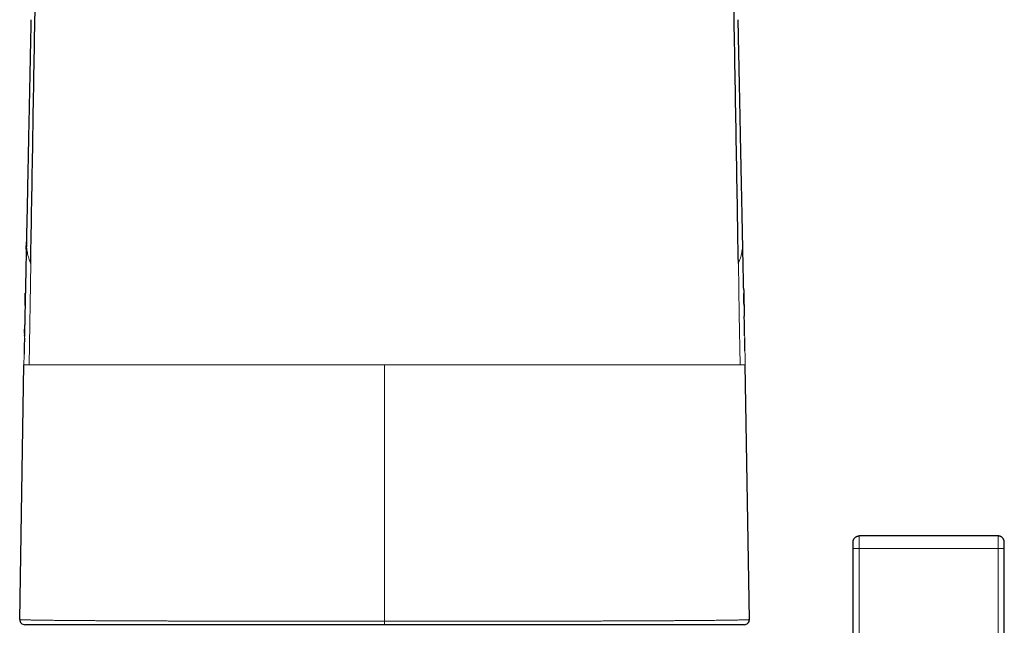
# Model space of a CAD drawing. Header units: millimetres. Extents: x 8 to 800, y 12 to 773.
# Tile 25 of 32: x 382 to 460, y 564 to 612. Entities that reach past the tile are written whole.
import ezdxf

# ---------------------------------------------------------------- set-up
doc = ezdxf.new("R2010")
doc.units = ezdxf.units.MM

msp = doc.modelspace()

# ---------------------------------------------------------------- linework, layer by layer
at = {"color": 7, "linetype": 'Continuous', "lineweight": 30}
for p, q in [((382.316, 594.203), (382.329, 594.801)), ((382.329, 594.801), (382.329, 594.802)), ((439.152, 594.203), (439.139, 594.801)), ((382.177, 587.562), (382.191, 588.228)), ((439.29, 587.628), (439.277, 588.228)), ((382.173, 587.375), (382.174, 587.427)), ((439.295, 587.375), (439.294, 587.393)), ((381.796, 564.847), (382.131, 585.045)), ((439.672, 564.847), (439.337, 585.045)), ((459.39, 571.478), (448.39, 571.478)), ((447.89, 544.869), (447.89, 570.478)), ((459.89, 544.869), (459.89, 570.478))]:
    msp.add_line(p, q, dxfattribs=at)
at = {"color": 252, "linetype": 'Continuous', "lineweight": 0}
for p, q in [((382.329, 594.802), (382.329, 594.806)), ((382.536, 585.045), (382.671, 593.077)), ((382.131, 585.045), (382.131, 585.045)), ((382.536, 585.045), (382.131, 585.045)), ((410.734, 585.045), (410.734, 564.706)), ((438.932, 585.045), (439.337, 585.045)), ((439.337, 585.045), (439.337, 585.045)), ((459.39, 570.478), (448.39, 570.478)), ((448.39, 544.869), (448.39, 570.478)), ((459.39, 544.869), (459.39, 570.478)), ((410.734, 564.706), (410.734, 564.44))]:
    msp.add_line(p, q, dxfattribs=at)
at = {"color": 252, "linetype": 'Continuous', "lineweight": 0, "flags": 128}
msp.add_lwpolyline([(438.932, 585.045), (438.865, 589.061), (438.797, 593.077)], dxfattribs=at)
at = {"color": 7, "linetype": 'Continuous', "lineweight": 30}
for centre, start, end in [((382.196, 564.84), 179.04926, 270), ((439.272, 564.84), 270, 0.95074)]:
    msp.add_arc(centre, 0.4, start, end, dxfattribs=at)
for points, knots in [([(382.671, 593.077), (382.78, 599.507), (383, 612.368), (383.341, 631.66), (383.689, 650.951), (384.081, 672.386), (384.515, 695.964), (384.99, 721.685), (385.301, 738.833), (385.456, 747.407)], [0, 0, 0, 0, 0.125, 0.25, 0.375, 0.5, 0.666667, 0.833333, 1, 1, 1, 1]), ([(438.797, 593.077), (438.688, 599.507), (438.468, 612.368), (438.127, 631.66), (437.779, 650.951), (437.387, 672.386), (436.953, 695.964), (436.478, 721.685), (436.167, 738.833), (436.012, 747.407)], [0, 0, 0, 0, 0.125, 0.25, 0.375, 0.5, 0.666667, 0.833333, 1, 1, 1, 1]), ([(382.687, 612.41), (382.686, 612.344), (382.681, 612.101), (382.672, 611.677), (382.661, 611.136), (382.65, 610.593), (382.639, 610.05), (382.628, 609.507), (382.616, 608.954), (382.605, 608.389), (382.593, 607.803), (382.581, 607.193), (382.568, 606.56), (382.555, 605.915), (382.541, 605.259), (382.528, 604.59), (382.514, 603.923), (382.5, 603.257), (382.487, 602.594), (382.473, 601.921), (382.459, 601.237), (382.445, 600.542), (382.431, 599.837), (382.416, 599.121), (382.402, 598.395), (382.387, 597.658), (382.372, 596.915), (382.356, 596.166), (382.342, 595.462), (382.333, 595.006), (382.329, 594.802)], [0, 0, 0, 0, 0.0113561, 0.0414226, 0.0721637, 0.1035794, 0.1338178, 0.1646558, 0.1960936, 0.228131, 0.2607682, 0.2960386, 0.3319837, 0.3686033, 0.4058975, 0.4438662, 0.4825096, 0.5195626, 0.5572153, 0.5954676, 0.6343197, 0.6737714, 0.7138228, 0.7544739, 0.7957247, 0.8375751, 0.8800253, 0.922301, 0.9651553, 1, 1, 1, 1]), ([(439.139, 594.802), (439.133, 595.096), (439.121, 595.685), (439.104, 596.564), (439.086, 597.433), (439.069, 598.289), (439.051, 599.13), (439.035, 599.934), (439.019, 600.703), (439.005, 601.437), (438.99, 602.159), (438.975, 602.869), (438.961, 603.567), (438.947, 604.254), (438.934, 604.928), (438.92, 605.591), (438.907, 606.242), (438.894, 606.88), (438.881, 607.507), (438.869, 608.111), (438.857, 608.692), (438.846, 609.251), (438.834, 609.799), (438.823, 610.336), (438.812, 610.873), (438.802, 611.41), (438.791, 611.925), (438.784, 612.257), (438.781, 612.411)], [0, 0, 0, 0, 0.050171, 0.100351, 0.149728, 0.198302, 0.246074, 0.293042, 0.335392, 0.377067, 0.418067, 0.458393, 0.498045, 0.537021, 0.575324, 0.612951, 0.649904, 0.686183, 0.721787, 0.756716, 0.789032, 0.820748, 0.851864, 0.882381, 0.912298, 0.943373, 0.973773, 1, 1, 1, 1]), ([(382.329, 594.801), (382.314, 594.07), (382.287, 592.812), (382.26, 591.552), (382.249, 591.024)], [0, 0, 0, 0, 0.581095, 1, 1, 1, 1]), ([(439.22, 591.003), (439.208, 591.538), (439.181, 592.805), (439.154, 594.07), (439.139, 594.801)], [0, 0, 0, 0, 0.422129, 1, 1, 1, 1]), ([(382.249, 591.026), (382.237, 590.465), (382.219, 589.647), (382.203, 588.829), (382.197, 588.573)], [0, 0, 0, 0, 0.685834, 1, 1, 1, 1]), ([(382.222, 589.744), (382.223, 589.806), (382.23, 590.13), (382.237, 590.454), (382.242, 590.717)], [0, 0, 0, 0, 0.190343, 1, 1, 1, 1]), ([(439.219, 591.004), (439.232, 590.451), (439.247, 589.748), (439.261, 589.046), (439.264, 588.897)], [0, 0, 0, 0, 0.788198, 1, 1, 1, 1]), ([(439.246, 589.744), (439.245, 589.806), (439.239, 590.127), (439.232, 590.447), (439.226, 590.706)], [0, 0, 0, 0, 0.192433, 1, 1, 1, 1]), ([(439.296, 587.335), (439.291, 587.565), (439.284, 587.95), (439.274, 588.404), (439.27, 588.635), (439.268, 588.721), (439.267, 588.748), (439.267, 588.777), (439.266, 588.81), (439.265, 588.851), (439.265, 588.882), (439.264, 588.899)], [0, 0, 0, 0, 0.442089, 0.738077, 0.868318, 0.885453, 0.902901, 0.920678, 0.940331, 0.966656, 1, 1, 1, 1]), ([(382.197, 588.574), (382.197, 588.557), (382.195, 588.454), (382.189, 588.196), (382.181, 587.783), (382.175, 587.456), (382.171, 587.283)], [0, 0, 0, 0, 0.038693, 0.239708, 0.598642, 1, 1, 1, 1]), ([(382.169, 587.15), (382.168, 587.091), (382.16, 586.681), (382.152, 586.261), (382.146, 585.899), (382.145, 585.887)], [0, 0, 0, 0, 0.139452, 0.973759, 1, 1, 1, 1]), ([(439.318, 586.146), (439.313, 586.422), (439.307, 586.753), (439.3, 587.083), (439.299, 587.138)], [0, 0, 0, 0, 0.834326, 1, 1, 1, 1]), ([(447.89, 570.478), (447.89, 570.495), (447.89, 570.529), (447.89, 570.578), (447.89, 570.626), (447.89, 570.677), (447.89, 570.73), (447.89, 570.783), (447.89, 570.832), (447.89, 570.874), (447.89, 570.91), (447.89, 570.937), (447.89, 570.956), (447.89, 570.968), (447.89, 570.976), (447.89, 570.977), (447.89, 570.978)], [0, 0, 0, 0, 0.065173, 0.129124, 0.190349, 0.254447, 0.335083, 0.417519, 0.50001, 0.580242, 0.662434, 0.745568, 0.80694, 0.870434, 0.933742, 1, 1, 1, 1]), ([(459.89, 570.991), (459.888, 571.011), (459.886, 571.052), (459.873, 571.112), (459.853, 571.171), (459.824, 571.228), (459.788, 571.283), (459.745, 571.332), (459.695, 571.376), (459.641, 571.412), (459.582, 571.441), (459.52, 571.462), (459.456, 571.475), (459.412, 571.477), (459.39, 571.478)], [0, 0, 0, 0, 0.0790044, 0.1580088, 0.2370132, 0.3217895, 0.4065659, 0.4913422, 0.5761185, 0.6608948, 0.7456711, 0.8304474, 0.9152237, 1, 1, 1, 1]), ([(459.89, 570.478), (459.89, 570.506), (459.89, 570.564), (459.89, 570.647), (459.89, 570.727), (459.89, 570.799), (459.89, 570.862), (459.89, 570.914), (459.89, 570.955), (459.89, 570.978), (459.89, 570.989), (459.89, 570.991), (459.89, 570.991)], [0, 0, 0, 0, 0.105607, 0.214259, 0.319878, 0.428563, 0.534252, 0.642955, 0.749409, 0.85902, 0.929078, 1, 1, 1, 1]), ([(410.734, 564.44), (410.524, 564.44), (410.103, 564.44), (409.471, 564.44), (408.841, 564.44), (408.211, 564.44), (407.616, 564.44), (407.056, 564.44), (406.531, 564.44), (406.01, 564.44), (405.493, 564.44), (404.98, 564.44), (404.424, 564.44), (403.824, 564.44), (403.181, 564.44), (402.543, 564.44), (401.909, 564.44), (401.29, 564.44), (400.686, 564.44), (400.098, 564.44), (399.514, 564.44), (398.936, 564.44), (398.394, 564.44), (397.888, 564.44), (397.417, 564.44), (396.952, 564.44), (396.495, 564.44), (396.045, 564.44), (395.559, 564.44), (395.04, 564.44), (394.489, 564.44), (393.948, 564.44), (393.415, 564.44), (392.9, 564.44), (392.403, 564.44), (391.924, 564.44), (391.453, 564.44), (390.993, 564.44), (390.565, 564.44), (390.171, 564.44), (389.806, 564.44), (389.451, 564.44), (389.105, 564.44), (388.768, 564.44), (388.408, 564.44), (388.029, 564.44), (387.633, 564.44), (387.249, 564.44), (386.878, 564.44), (386.526, 564.44), (386.192, 564.44), (385.876, 564.44), (385.571, 564.44), (385.28, 564.44), (385.001, 564.44), (384.734, 564.44), (384.48, 564.44), (384.239, 564.44), (384.011, 564.44), (383.792, 564.44), (383.583, 564.44), (383.386, 564.44), (383.203, 564.44), (383.036, 564.44), (382.886, 564.44), (382.754, 564.44), (382.637, 564.44), (382.534, 564.44), (382.444, 564.44), (382.368, 564.44), (382.305, 564.44), (382.256, 564.44), (382.222, 564.44), (382.2, 564.44), (382.197, 564.44), (382.196, 564.44)], [0, 0, 0, 0, 0.014091, 0.028186, 0.042284, 0.056379, 0.07047, 0.082306, 0.094142, 0.105978, 0.117632, 0.129287, 0.140941, 0.155755, 0.170576, 0.185399, 0.20022, 0.215035, 0.229126, 0.243221, 0.257319, 0.271415, 0.285505, 0.297341, 0.309177, 0.321013, 0.332667, 0.344322, 0.355976, 0.370792, 0.385613, 0.400437, 0.415259, 0.430074, 0.444159, 0.458248, 0.472339, 0.486428, 0.500513, 0.512343, 0.524174, 0.536005, 0.547653, 0.559303, 0.570952, 0.585761, 0.600577, 0.615395, 0.63021, 0.64502, 0.659092, 0.673169, 0.687248, 0.701325, 0.715397, 0.729469, 0.743546, 0.757625, 0.771703, 0.785775, 0.800571, 0.815374, 0.830179, 0.844982, 0.859779, 0.873712, 0.88765, 0.90159, 0.915528, 0.929462, 0.943566, 0.957675, 0.971786, 0.985896, 1, 1, 1, 1]), ([(439.272, 564.44), (439.271, 564.44), (439.268, 564.44), (439.247, 564.44), (439.213, 564.44), (439.165, 564.44), (439.103, 564.44), (439.028, 564.44), (438.938, 564.44), (438.834, 564.44), (438.716, 564.44), (438.585, 564.44), (438.44, 564.44), (438.281, 564.44), (438.11, 564.44), (437.924, 564.44), (437.726, 564.44), (437.514, 564.44), (437.289, 564.44), (437.051, 564.44), (436.801, 564.44), (436.533, 564.44), (436.247, 564.44), (435.943, 564.44), (435.625, 564.44), (435.293, 564.44), (434.954, 564.44), (434.608, 564.44), (434.256, 564.44), (433.892, 564.44), (433.518, 564.44), (433.152, 564.44), (432.799, 564.44), (432.458, 564.44), (432.112, 564.44), (431.761, 564.44), (431.404, 564.44), (431.008, 564.44), (430.57, 564.44), (430.087, 564.44), (429.593, 564.44), (429.09, 564.44), (428.585, 564.44), (428.079, 564.44), (427.573, 564.44), (427.059, 564.44), (426.536, 564.44), (426.035, 564.44), (425.556, 564.44), (425.1, 564.44), (424.641, 564.44), (424.18, 564.44), (423.717, 564.44), (423.208, 564.44), (422.65, 564.44), (422.044, 564.44), (421.431, 564.44), (420.812, 564.44), (420.198, 564.44), (419.59, 564.44), (418.987, 564.44), (418.381, 564.44), (417.77, 564.44), (417.189, 564.44), (416.639, 564.44), (416.119, 564.44), (415.6, 564.44), (415.082, 564.44), (414.565, 564.44), (414, 564.44), (413.386, 564.44), (412.725, 564.44), (412.062, 564.44), (411.398, 564.44), (410.955, 564.44), (410.734, 564.44)], [0, 0, 0, 0, 0.013933, 0.027872, 0.041812, 0.05575, 0.069683, 0.083787, 0.097897, 0.112008, 0.126117, 0.140221, 0.154293, 0.16837, 0.182449, 0.196526, 0.210598, 0.22467, 0.238747, 0.252826, 0.266903, 0.280975, 0.295772, 0.310575, 0.32538, 0.340183, 0.35498, 0.369064, 0.383154, 0.397245, 0.411334, 0.425418, 0.437248, 0.44908, 0.46091, 0.472559, 0.484208, 0.495857, 0.510666, 0.525482, 0.5403, 0.555116, 0.569926, 0.584016, 0.598112, 0.612209, 0.626305, 0.640395, 0.652231, 0.664068, 0.675903, 0.687557, 0.699212, 0.710866, 0.725681, 0.740503, 0.755327, 0.770149, 0.784965, 0.799055, 0.813151, 0.827248, 0.841344, 0.855435, 0.86727, 0.879107, 0.890942, 0.902596, 0.914251, 0.925905, 0.94072, 0.955541, 0.970364, 0.985185, 1, 1, 1, 1])]:
    msp.add_open_spline(points, degree=3, knots=knots, dxfattribs=at)
at = {"color": 252, "linetype": 'Continuous', "lineweight": 0}
for points, knots in [([(382.671, 593.077), (382.642, 593.149), (382.583, 593.292), (382.511, 593.509), (382.45, 593.725), (382.402, 593.943), (382.365, 594.16), (382.341, 594.378), (382.327, 594.592), (382.329, 594.733), (382.329, 594.801)], [0, 0, 0, 0, 0.125976, 0.251949, 0.377921, 0.503893, 0.629866, 0.755841, 0.881815, 1, 1, 1, 1]), ([(438.797, 593.077), (438.826, 593.149), (438.885, 593.292), (438.957, 593.509), (439.018, 593.725), (439.066, 593.943), (439.103, 594.16), (439.127, 594.378), (439.141, 594.593), (439.14, 594.736), (439.139, 594.806)], [0, 0, 0, 0, 0.125633, 0.251262, 0.37689, 0.502519, 0.628149, 0.75378, 0.879411, 1, 1, 1, 1]), ([(382.272, 592.118), (382.272, 592.105), (382.264, 591.741), (382.257, 591.377), (382.249, 591.026)], [0, 0, 0, 0, 0.035787, 1, 1, 1, 1]), ([(439.196, 592.118), (439.196, 592.105), (439.204, 591.734), (439.212, 591.363), (439.219, 591.004)], [0, 0, 0, 0, 0.035079, 1, 1, 1, 1]), ([(439.264, 588.897), (439.276, 588.329), (439.302, 587.045), (439.325, 585.761), (439.337, 585.045)], [0, 0, 0, 0, 0.44206, 1, 1, 1, 1]), ([(382.197, 588.573), (382.188, 588.113), (382.164, 586.937), (382.143, 585.761), (382.131, 585.045)], [0, 0, 0, 0, 0.390783, 1, 1, 1, 1]), ([(410.734, 585.045), (410.546, 585.045), (410.169, 585.045), (409.602, 585.045), (409.03, 585.045), (408.455, 585.045), (407.88, 585.045), (407.305, 585.045), (406.731, 585.045), (406.155, 585.045), (405.573, 585.045), (404.986, 585.045), (404.393, 585.045), (403.8, 585.045), (403.206, 585.045), (402.613, 585.045), (402.02, 585.045), (401.428, 585.045), (400.838, 585.045), (400.251, 585.045), (399.666, 585.045), (399.084, 585.045), (398.509, 585.045), (397.941, 585.045), (397.38, 585.045), (396.825, 585.045), (396.27, 585.045), (395.718, 585.045), (395.168, 585.045), (394.625, 585.045), (394.089, 585.045), (393.56, 585.045), (393.04, 585.045), (392.529, 585.045), (392.028, 585.045), (391.536, 585.045), (391.054, 585.045), (390.582, 585.045), (390.124, 585.045), (389.679, 585.045), (389.248, 585.045), (388.827, 585.045), (388.416, 585.045), (388.014, 585.045), (387.622, 585.045), (387.243, 585.045), (386.876, 585.045), (386.523, 585.045), (386.183, 585.045), (385.857, 585.045), (385.545, 585.045), (385.247, 585.045), (384.963, 585.045), (384.693, 585.045), (384.438, 585.045), (384.198, 585.045), (383.974, 585.045), (383.762, 585.045), (383.563, 585.045), (383.376, 585.045), (383.202, 585.045), (383.042, 585.045), (382.895, 585.045), (382.762, 585.045), (382.641, 585.045), (382.571, 585.045), (382.536, 585.045)], [0, 0, 0, 0, 0.014045, 0.028203, 0.042471, 0.056848, 0.071333, 0.085662, 0.100092, 0.114619, 0.129243, 0.144262, 0.159377, 0.174585, 0.189883, 0.205268, 0.220739, 0.236291, 0.251888, 0.26756, 0.283304, 0.299117, 0.314995, 0.330649, 0.346359, 0.362122, 0.377933, 0.394114, 0.410338, 0.4266, 0.442898, 0.459226, 0.475581, 0.491958, 0.508318, 0.524691, 0.541073, 0.55746, 0.573848, 0.58994, 0.606024, 0.622097, 0.638154, 0.654518, 0.670858, 0.687168, 0.703445, 0.719684, 0.735883, 0.752035, 0.768104, 0.784119, 0.800078, 0.815976, 0.83181, 0.847296, 0.862713, 0.878059, 0.893331, 0.908834, 0.924253, 0.939587, 0.95483, 0.969982, 0.98504, 1, 1, 1, 1]), ([(410.734, 585.045), (410.944, 585.045), (411.364, 585.045), (411.993, 585.045), (412.62, 585.045), (413.245, 585.045), (413.865, 585.045), (414.479, 585.045), (415.087, 585.045), (415.693, 585.045), (416.302, 585.045), (416.911, 585.045), (417.523, 585.045), (418.131, 585.045), (418.737, 585.045), (419.339, 585.045), (419.938, 585.045), (420.533, 585.045), (421.123, 585.045), (421.708, 585.045), (422.289, 585.045), (422.864, 585.045), (423.431, 585.045), (423.988, 585.045), (424.536, 585.045), (425.077, 585.045), (425.616, 585.045), (426.151, 585.045), (426.682, 585.045), (427.204, 585.045), (427.719, 585.045), (428.224, 585.045), (428.721, 585.045), (429.208, 585.045), (429.685, 585.045), (430.152, 585.045), (430.61, 585.045), (431.058, 585.045), (431.493, 585.045), (431.916, 585.045), (432.327, 585.045), (432.727, 585.045), (433.119, 585.045), (433.504, 585.045), (433.88, 585.045), (434.244, 585.045), (434.597, 585.045), (434.939, 585.045), (435.269, 585.045), (435.586, 585.045), (435.892, 585.045), (436.185, 585.045), (436.465, 585.045), (436.734, 585.045), (436.988, 585.045), (437.228, 585.045), (437.454, 585.045), (437.668, 585.045), (437.87, 585.045), (438.061, 585.045), (438.24, 585.045), (438.406, 585.045), (438.558, 585.045), (438.697, 585.045), (438.823, 585.045), (438.895, 585.045), (438.932, 585.045)], [0, 0, 0, 0, 0.015716, 0.0314, 0.047057, 0.062691, 0.078309, 0.093635, 0.108955, 0.124272, 0.139591, 0.15523, 0.17088, 0.186543, 0.20222, 0.217914, 0.233624, 0.249353, 0.265067, 0.280797, 0.296543, 0.312302, 0.328072, 0.34357, 0.359075, 0.374586, 0.390099, 0.405928, 0.421752, 0.437569, 0.453375, 0.469167, 0.484948, 0.500717, 0.516442, 0.532157, 0.547865, 0.563565, 0.579259, 0.594667, 0.61007, 0.625469, 0.640865, 0.656573, 0.672279, 0.687984, 0.703689, 0.719394, 0.7351, 0.750805, 0.766475, 0.782143, 0.797809, 0.813472, 0.829131, 0.844506, 0.859877, 0.875242, 0.8906, 0.906263, 0.921917, 0.93756, 0.953191, 0.968809, 0.984412, 1, 1, 1, 1]), ([(448.39, 571.478), (448.39, 571.476), (448.39, 571.473), (448.39, 571.446), (448.39, 571.404), (448.39, 571.346), (448.39, 571.273), (448.39, 571.187), (448.39, 571.088), (448.39, 570.979), (448.39, 570.862), (448.39, 570.737), (448.39, 570.609), (448.39, 570.521), (448.39, 570.478)], [0, 0, 0, 0, 0.083332, 0.166663, 0.249995, 0.333327, 0.416658, 0.49999, 0.583325, 0.66666, 0.749995, 0.83333, 0.916665, 1, 1, 1, 1]), ([(459.39, 570.478), (459.39, 570.521), (459.39, 570.609), (459.39, 570.737), (459.39, 570.862), (459.39, 570.979), (459.39, 571.088), (459.39, 571.187), (459.39, 571.273), (459.39, 571.346), (459.39, 571.404), (459.39, 571.446), (459.39, 571.473), (459.39, 571.476), (459.39, 571.478)], [0, 0, 0, 0, 0.083335, 0.16667, 0.250005, 0.33334, 0.416675, 0.50001, 0.583342, 0.666673, 0.750005, 0.833337, 0.916668, 1, 1, 1, 1]), ([(459.39, 570.478), (459.412, 570.478), (459.456, 570.478), (459.52, 570.478), (459.582, 570.478), (459.641, 570.478), (459.695, 570.478), (459.745, 570.478), (459.788, 570.478), (459.824, 570.478), (459.853, 570.478), (459.873, 570.478), (459.886, 570.478), (459.888, 570.478), (459.89, 570.478)], [0, 0, 0, 0, 0.0847761, 0.1695523, 0.2543284, 0.3391046, 0.4238807, 0.5086569, 0.593433, 0.6782092, 0.7629853, 0.8419902, 0.9209951, 1, 1, 1, 1]), ([(381.796, 564.847), (381.796, 564.847), (381.796, 564.846), (381.799, 564.844), (381.813, 564.841), (381.839, 564.838), (381.879, 564.835), (381.935, 564.832), (382.005, 564.829), (382.089, 564.825), (382.181, 564.822), (382.28, 564.819), (382.382, 564.817), (382.49, 564.814), (382.601, 564.812), (382.714, 564.809), (382.846, 564.807), (382.999, 564.804), (383.177, 564.801), (383.367, 564.798), (383.576, 564.795), (383.807, 564.792), (384.062, 564.789), (384.309, 564.786), (384.546, 564.784), (384.77, 564.781), (385.001, 564.779), (385.259, 564.777), (385.544, 564.774), (385.859, 564.772), (386.158, 564.769), (386.437, 564.767), (386.694, 564.765), (386.982, 564.763), (387.304, 564.761), (387.662, 564.758), (388.03, 564.756), (388.424, 564.754), (388.843, 564.751), (389.29, 564.749), (389.712, 564.747), (390.107, 564.745), (390.471, 564.743), (390.842, 564.742), (391.247, 564.74), (391.687, 564.738), (392.165, 564.736), (392.609, 564.734), (393.018, 564.733), (393.389, 564.732), (393.801, 564.73), (394.255, 564.729), (394.753, 564.727), (395.258, 564.726), (395.79, 564.724), (396.349, 564.723), (396.938, 564.721), (397.487, 564.72), (397.995, 564.719), (398.459, 564.718), (398.927, 564.717), (399.433, 564.716), (399.979, 564.715), (400.564, 564.714), (401.146, 564.713), (401.725, 564.712), (402.32, 564.711), (402.938, 564.711), (403.58, 564.71), (404.227, 564.709), (404.876, 564.709), (405.477, 564.708), (406.028, 564.708), (406.528, 564.707), (407.066, 564.707), (407.643, 564.707), (408.258, 564.706), (408.875, 564.706), (409.494, 564.706), (410.114, 564.706), (410.527, 564.706), (410.734, 564.706)], [0, 0, 0, 0, 0.000001, 0.01162, 0.023239, 0.034857, 0.048881, 0.062911, 0.076942, 0.090971, 0.104995, 0.116756, 0.128519, 0.14028, 0.150536, 0.160793, 0.171049, 0.184268, 0.19749, 0.210711, 0.22393, 0.238745, 0.253563, 0.268378, 0.279697, 0.291018, 0.302339, 0.313658, 0.327473, 0.341289, 0.355104, 0.365367, 0.375631, 0.385894, 0.399121, 0.412351, 0.425581, 0.438809, 0.453633, 0.46846, 0.483284, 0.49461, 0.505937, 0.517265, 0.52859, 0.542413, 0.556237, 0.57006, 0.580325, 0.590591, 0.600856, 0.614086, 0.627319, 0.640552, 0.653782, 0.668609, 0.683438, 0.698266, 0.709593, 0.720922, 0.73225, 0.743577, 0.757401, 0.771226, 0.78505, 0.798319, 0.811588, 0.826222, 0.840861, 0.855501, 0.87014, 0.884774, 0.895917, 0.907062, 0.918206, 0.931817, 0.945429, 0.95904, 0.972693, 0.986347, 1, 1, 1, 1]), ([(410.734, 564.706), (410.734, 564.706), (410.921, 564.706), (411.294, 564.706), (411.854, 564.706), (412.413, 564.706), (412.972, 564.706), (413.566, 564.707), (414.194, 564.707), (414.857, 564.707), (415.465, 564.708), (416.018, 564.708), (416.518, 564.708), (417.015, 564.709), (417.515, 564.709), (418.016, 564.71), (418.518, 564.711), (419.017, 564.711), (419.483, 564.712), (419.915, 564.712), (420.357, 564.713), (420.84, 564.714), (421.363, 564.715), (421.883, 564.716), (422.397, 564.717), (422.941, 564.718), (423.512, 564.719), (424.108, 564.72), (424.65, 564.722), (425.141, 564.723), (425.58, 564.724), (426.015, 564.725), (426.448, 564.726), (426.879, 564.728), (427.308, 564.729), (427.732, 564.73), (428.124, 564.732), (428.485, 564.733), (428.853, 564.734), (429.251, 564.736), (429.678, 564.738), (430.098, 564.739), (430.511, 564.741), (430.943, 564.743), (431.391, 564.745), (431.854, 564.747), (432.27, 564.75), (432.641, 564.752), (432.971, 564.753), (433.293, 564.755), (433.611, 564.757), (433.924, 564.759), (434.232, 564.761), (434.532, 564.763), (434.806, 564.765), (435.055, 564.767), (435.325, 564.769), (435.629, 564.772), (435.962, 564.775), (436.265, 564.777), (436.54, 564.78), (436.79, 564.782), (437.029, 564.785), (437.259, 564.788), (437.472, 564.79), (437.669, 564.792), (437.851, 564.795), (438.025, 564.797), (438.198, 564.8), (438.37, 564.803), (438.538, 564.805), (438.695, 564.808), (438.84, 564.811), (438.96, 564.814), (439.058, 564.816), (439.153, 564.818), (439.254, 564.821), (439.356, 564.825), (439.444, 564.828), (439.518, 564.831), (439.576, 564.834), (439.62, 564.837), (439.65, 564.84), (439.668, 564.844), (439.672, 564.846), (439.672, 564.847), (439.672, 564.847)], [0, 0, 0, 0, 0.000001, 0.01233, 0.024662, 0.036995, 0.049327, 0.061656, 0.076367, 0.09108, 0.105791, 0.116995, 0.1282, 0.139406, 0.150609, 0.162055, 0.173503, 0.184951, 0.196397, 0.205673, 0.21495, 0.227281, 0.239615, 0.25195, 0.264284, 0.276615, 0.291328, 0.306044, 0.320757, 0.331963, 0.343171, 0.354378, 0.365584, 0.377033, 0.388483, 0.399934, 0.411382, 0.420661, 0.429941, 0.442269, 0.4546, 0.466933, 0.479264, 0.491592, 0.506303, 0.521015, 0.535726, 0.54693, 0.558136, 0.569341, 0.580545, 0.591993, 0.603442, 0.614891, 0.626339, 0.635618, 0.644896, 0.659548, 0.674201, 0.688852, 0.701202, 0.713555, 0.72591, 0.738263, 0.750613, 0.76181, 0.773009, 0.784208, 0.795405, 0.808265, 0.82113, 0.833996, 0.84686, 0.85972, 0.868518, 0.877316, 0.891416, 0.905521, 0.919628, 0.933733, 0.947833, 0.960864, 0.973894, 0.986946, 0.999999, 1, 1, 1, 1])]:
    msp.add_open_spline(points, degree=3, knots=knots, dxfattribs=at)
at = {"color": 7, "linetype": 'Continuous', "lineweight": 30}
msp.add_open_spline([(447.89, 570.978), (447.891, 571), (447.893, 571.043), (447.906, 571.108), (447.927, 571.17), (447.956, 571.228), (447.992, 571.283), (448.036, 571.332), (448.085, 571.376), (448.139, 571.412), (448.198, 571.441), (448.26, 571.462), (448.325, 571.475), (448.368, 571.477), (448.39, 571.478)], degree=3, dxfattribs=at)
at = {"color": 252, "linetype": 'Continuous', "lineweight": 0}
msp.add_open_spline([(448.39, 570.478), (448.357, 570.478), (448.292, 570.478), (448.197, 570.478), (448.11, 570.478), (448.034, 570.478), (447.972, 570.478), (447.925, 570.478), (447.896, 570.478), (447.892, 570.478), (447.89, 570.478)], degree=3, dxfattribs=at)

doc.saveas('drawing.dxf')
